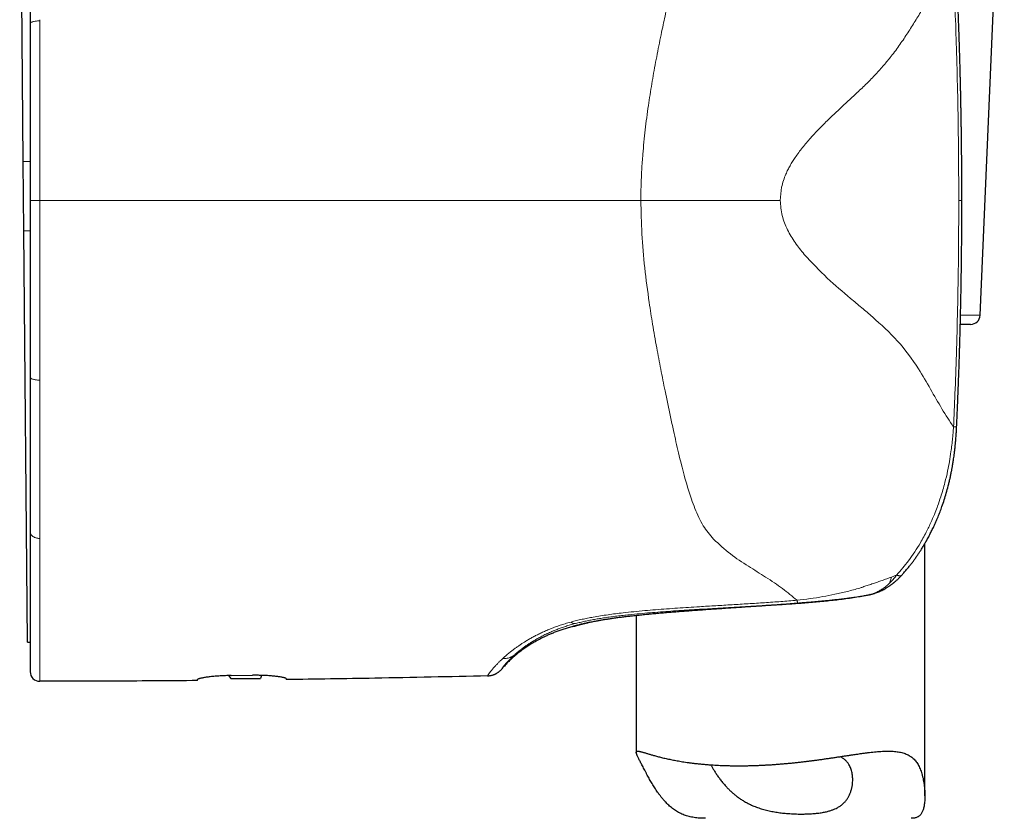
# Model space of a CAD drawing. Header units: millimetres. Extents: x 8 to 913, y 12 to 937.
# Tile 59 of 73: x 630 to 681, y 615 to 656. Entities that reach past the tile are written whole.
import ezdxf

# ---------------------------------------------------------------- set-up
doc = ezdxf.new("R2010")
doc.units = ezdxf.units.MM

msp = doc.modelspace()

# ---------------------------------------------------------------- linework, layer by layer
at = {"color": 7, "linetype": 'Continuous', "lineweight": 30}
for p, q in [((630.103, 648.96), (629.914, 670.559)), ((679.828, 640.975), (681.085, 669.975)), ((630.458, 656.151), (630.458, 656.13)), ((630.134, 645.36), (630.103, 648.96)), ((678.88, 646.938), (678.88, 646.938)), ((630.321, 623.97), (630.134, 645.36)), ((679.329, 640.497), (678.8, 640.497)), ((630.458, 637.746), (630.458, 637.721)), ((630.458, 629.715), (630.458, 629.702)), ((676.958, 615.982), (676.958, 629.105)), ((674.109, 626.448), (674.104, 626.446)), ((661.958, 625.37), (661.958, 618.244)), ((630.321, 623.97), (630.458, 623.971)), ((640.758, 622.236), (640.893, 622.079)), ((640.908, 622.239), (642.008, 622.251)), ((642.485, 622.246), (642.436, 622.092)), ((640.893, 622.079), (642.436, 622.092)), ((654.227, 622.225), (654.225, 622.221))]:
    msp.add_line(p, q, dxfattribs=at)
at = {"color": 252, "linetype": 'Continuous', "lineweight": 0}
for p, q in [((630.958, 656.277), (630.958, 656.339)), ((630.103, 648.96), (630.458, 648.963)), ((630.958, 646.938), (630.458, 646.938)), ((678.717, 646.938), (678.88, 646.938)), ((630.134, 645.36), (630.458, 645.363)), ((678.812, 640.975), (679.828, 640.975)), ((630.958, 637.536), (630.958, 637.599)), ((675.491, 627.466), (675.224, 627.359)), ((673.648, 626.812), (673.572, 626.786)), ((673.681, 626.824), (673.648, 626.812)), ((673.772, 626.385), (673.784, 626.386)), ((674.062, 626.437), (674.082, 626.443)), ((674.082, 626.443), (674.104, 626.446)), ((668.483, 625.871), (668.378, 625.864)), ((668.382, 625.864), (668.378, 625.864)), ((658.568, 625.022), (658.393, 624.974)), ((658.78, 624.939), (658.803, 624.945)), ((659.885, 625.08), (659.87, 625.077)), ((660.044, 625.109), (659.885, 625.08)), ((655.593, 623.277), (655.612, 623.294)), ((655.612, 623.294), (655.64, 623.32)), ((655.02, 623.124), (654.981, 623.088))]:
    msp.add_line(p, q, dxfattribs=at)
at = {"color": 7, "linetype": 'Continuous', "lineweight": 30, "flags": 128}
msp.add_lwpolyline([(658.665, 624.785), (658.732, 624.805), (658.736, 624.807)], dxfattribs=at)
at = {"color": 7, "linetype": 'Continuous', "lineweight": 30}
for centre, radius, start, end in [((679.329, 640.997), 0.5, 270, 357.5187), ((673.869, 627.418), 1, 281.1049, 283.557), ((630.958, 622.438), 0.5, 180, 270.0287)]:
    msp.add_arc(centre, radius, start, end, dxfattribs=at)
for points, knots in [([(630.458, 660.399), (630.458, 660.234), (630.458, 659.904), (630.458, 659.398), (630.458, 658.882), (630.458, 658.356), (630.458, 657.82), (630.458, 657.273), (630.458, 656.717), (630.458, 656.34), (630.458, 656.151)], [0, 0, 0, 0, 0.121941, 0.244572, 0.367987, 0.492279, 0.617539, 0.743856, 0.871315, 1, 1, 1, 1]), ([(678.88, 646.938), (678.88, 647.076), (678.88, 647.347), (678.879, 647.746), (678.877, 648.129), (678.875, 648.496), (678.873, 648.848), (678.87, 649.178), (678.867, 649.487), (678.864, 649.775), (678.861, 650.049), (678.858, 650.31), (678.854, 650.556), (678.851, 650.789), (678.848, 651.007), (678.844, 651.212), (678.841, 651.403), (678.838, 651.568), (678.835, 651.71), (678.833, 651.832), (678.831, 651.951), (678.828, 652.073), (678.825, 652.221), (678.822, 652.396), (678.817, 652.602), (678.812, 652.823), (678.807, 653.06), (678.8, 653.313), (678.794, 653.576), (678.787, 653.849), (678.779, 654.131), (678.77, 654.426), (678.761, 654.736), (678.751, 655.06), (678.74, 655.397), (678.728, 655.749), (678.715, 656.115), (678.701, 656.494), (678.686, 656.886), (678.67, 657.288), (678.653, 657.702), (678.638, 658.057), (678.628, 658.275), (678.625, 658.35)], [0, 0, 0, 0, 0.036299, 0.071221, 0.104768, 0.13694, 0.167736, 0.197157, 0.223638, 0.248896, 0.272932, 0.295746, 0.317337, 0.337707, 0.356855, 0.374781, 0.391485, 0.406968, 0.418275, 0.428829, 0.438884, 0.449566, 0.461005, 0.477647, 0.495669, 0.515071, 0.535854, 0.558016, 0.581558, 0.605019, 0.629708, 0.655623, 0.682765, 0.711135, 0.740732, 0.771557, 0.803609, 0.836889, 0.871397, 0.906484, 0.942756, 0.980214, 1, 1, 1, 1]), ([(630.458, 656.13), (630.458, 655.95), (630.458, 655.589), (630.458, 655.04), (630.458, 654.483), (630.458, 653.917), (630.458, 653.409), (630.458, 652.962), (630.458, 652.578), (630.458, 652.19), (630.458, 651.804), (630.458, 651.426), (630.458, 650.959), (630.458, 650.395), (630.458, 649.726), (630.458, 649.045), (630.458, 648.353), (630.458, 647.649), (630.458, 647.176), (630.458, 646.938)], [0, 0, 0, 0, 0.060504, 0.121566, 0.183218, 0.245489, 0.308409, 0.349972, 0.391833, 0.434, 0.476479, 0.517526, 0.556851, 0.627902, 0.700041, 0.773294, 0.847688, 0.923249, 1, 1, 1, 1]), ([(630.458, 646.938), (630.458, 646.734), (630.458, 646.328), (630.458, 645.724), (630.458, 645.128), (630.458, 644.541), (630.458, 644.028), (630.458, 643.587), (630.458, 643.216), (630.458, 642.849), (630.458, 642.48), (630.458, 642.103), (630.458, 641.65), (630.458, 641.126), (630.458, 640.542), (630.458, 639.966), (630.458, 639.399), (630.458, 638.84), (630.458, 638.289), (630.458, 637.927), (630.458, 637.746)], [0, 0, 0, 0, 0.065789, 0.130679, 0.194686, 0.257825, 0.320112, 0.360442, 0.400418, 0.440046, 0.479331, 0.520055, 0.562539, 0.626971, 0.69071, 0.753783, 0.816219, 0.878047, 0.939297, 1, 1, 1, 1]), ([(678.608, 635.167), (678.614, 635.283), (678.625, 635.534), (678.642, 635.914), (678.659, 636.304), (678.674, 636.678), (678.688, 637.036), (678.701, 637.372), (678.712, 637.686), (678.723, 637.98), (678.733, 638.259), (678.741, 638.524), (678.75, 638.775), (678.757, 639.012), (678.764, 639.235), (678.77, 639.443), (678.776, 639.637), (678.78, 639.806), (678.784, 639.951), (678.788, 640.074), (678.791, 640.196), (678.794, 640.32), (678.798, 640.471), (678.803, 640.649), (678.808, 640.859), (678.813, 641.084), (678.818, 641.326), (678.824, 641.584), (678.829, 641.852), (678.835, 642.13), (678.84, 642.417), (678.845, 642.718), (678.85, 643.034), (678.855, 643.364), (678.859, 643.708), (678.864, 644.067), (678.868, 644.439), (678.871, 644.826), (678.874, 645.225), (678.877, 645.636), (678.878, 646.058), (678.88, 646.493), (678.88, 646.788), (678.88, 646.938)], [0, 0, 0, 0, 0.029501, 0.063997, 0.097134, 0.128912, 0.159331, 0.188392, 0.214548, 0.239497, 0.263239, 0.285773, 0.307101, 0.327221, 0.346135, 0.363841, 0.380341, 0.395634, 0.406803, 0.417228, 0.42716, 0.43771, 0.449008, 0.465446, 0.483246, 0.50241, 0.522936, 0.544826, 0.568079, 0.591252, 0.615637, 0.641234, 0.668043, 0.696063, 0.725297, 0.755742, 0.7874, 0.820271, 0.854354, 0.88901, 0.924836, 0.961833, 1, 1, 1, 1]), ([(630.458, 637.721), (630.458, 637.534), (630.458, 637.16), (630.458, 636.607), (630.458, 636.061), (630.458, 635.523), (630.458, 634.993), (630.458, 634.471), (630.458, 633.957), (630.458, 633.49), (630.458, 633.069), (630.458, 632.692), (630.458, 632.323), (630.458, 631.961), (630.458, 631.606), (630.458, 631.238), (630.458, 630.857), (630.458, 630.466), (630.458, 630.084), (630.458, 629.838), (630.458, 629.715)], [0, 0, 0, 0, 0.063406, 0.126485, 0.189281, 0.25184, 0.314206, 0.376427, 0.438547, 0.500614, 0.548278, 0.595658, 0.642778, 0.68966, 0.736326, 0.782799, 0.837355, 0.891715, 0.945917, 1, 1, 1, 1]), ([(675.757, 627.458), (675.795, 627.501), (675.881, 627.595), (676.006, 627.743), (676.133, 627.898), (676.25, 628.047), (676.357, 628.19), (676.46, 628.332), (676.559, 628.474), (676.653, 628.613), (676.736, 628.741), (676.805, 628.85), (676.861, 628.942), (676.905, 629.015), (676.942, 629.078), (676.972, 629.129), (676.993, 629.166), (677.007, 629.19), (677.017, 629.208), (677.03, 629.231), (677.048, 629.263), (677.071, 629.304), (677.127, 629.405), (677.21, 629.561), (677.319, 629.775), (677.425, 629.997), (677.534, 630.236), (677.642, 630.489), (677.747, 630.754), (677.855, 631.048), (677.965, 631.373), (678.073, 631.731), (678.148, 632.008), (678.196, 632.198), (678.22, 632.298), (678.243, 632.395), (678.263, 632.482), (678.278, 632.55), (678.288, 632.599), (678.295, 632.632), (678.301, 632.658), (678.305, 632.679), (678.309, 632.7), (678.316, 632.732), (678.326, 632.78), (678.338, 632.841), (678.351, 632.908), (678.364, 632.979), (678.378, 633.054), (678.392, 633.137), (678.408, 633.231), (678.425, 633.335), (678.443, 633.448), (678.462, 633.578), (678.482, 633.727), (678.504, 633.896), (678.525, 634.081), (678.545, 634.28), (678.564, 634.494), (678.582, 634.722), (678.597, 634.948), (678.605, 635.098), (678.608, 635.167)], [0, 0, 0, 0, 0.02096, 0.046694, 0.071061, 0.094063, 0.115704, 0.135983, 0.158137, 0.178403, 0.196783, 0.21328, 0.225121, 0.235525, 0.244274, 0.251371, 0.256816, 0.259487, 0.261521, 0.264433, 0.268841, 0.274743, 0.281513, 0.310294, 0.338411, 0.367786, 0.398693, 0.432418, 0.466414, 0.50055, 0.544181, 0.588467, 0.633763, 0.645893, 0.658094, 0.670296, 0.681117, 0.690031, 0.694835, 0.698824, 0.701997, 0.704355, 0.706483, 0.709599, 0.715919, 0.723551, 0.731634, 0.740168, 0.749152, 0.758587, 0.770285, 0.782611, 0.796, 0.810739, 0.829122, 0.849242, 0.871093, 0.894672, 0.919964, 0.946942, 0.975576, 1, 1, 1, 1]), ([(678.608, 635.167), (678.608, 635.167), (678.609, 635.167), (678.608, 635.167), (678.608, 635.167)], [0, 0, 0, 0, 0.219801, 1, 1, 1, 1]), ([(630.458, 629.702), (630.458, 629.564), (630.458, 629.288), (630.458, 628.886), (630.458, 628.494), (630.458, 628.112), (630.458, 627.739), (630.458, 627.376), (630.458, 627.022), (630.458, 626.711), (630.458, 626.438), (630.458, 626.202), (630.458, 625.973), (630.458, 625.75), (630.458, 625.533), (630.458, 625.309), (630.458, 625.081), (630.458, 624.849), (630.458, 624.626), (630.458, 624.402), (630.458, 624.18), (630.458, 623.961), (630.458, 623.757), (630.458, 623.567), (630.458, 623.392), (630.458, 623.231), (630.458, 623.085), (630.458, 622.968), (630.458, 622.875), (630.458, 622.803), (630.458, 622.736), (630.458, 622.677), (630.458, 622.624), (630.458, 622.578), (630.458, 622.533), (630.458, 622.493), (630.458, 622.462), (630.458, 622.442), (630.458, 622.44), (630.458, 622.438)], [0, 0, 0, 0, 0.030726, 0.061548, 0.092487, 0.123565, 0.154805, 0.186228, 0.217855, 0.249707, 0.27285, 0.296012, 0.319202, 0.342427, 0.365695, 0.389012, 0.416566, 0.444212, 0.471961, 0.499825, 0.531689, 0.563336, 0.594782, 0.626047, 0.65715, 0.688108, 0.718942, 0.74967, 0.770034, 0.790317, 0.810527, 0.830669, 0.850749, 0.870774, 0.890749, 0.918144, 0.945473, 0.972753, 1, 1, 1, 1]), ([(674.109, 626.448), (674.133, 626.454), (674.178, 626.465), (674.24, 626.482), (674.29, 626.498), (674.33, 626.51), (674.364, 626.522), (674.426, 626.543), (674.51, 626.575), (674.616, 626.619), (674.716, 626.665), (674.819, 626.718), (674.907, 626.767), (674.979, 626.809), (675.036, 626.845), (675.096, 626.884), (675.158, 626.926), (675.217, 626.968), (675.27, 627.008), (675.309, 627.038), (675.337, 627.061), (675.358, 627.078), (675.378, 627.094), (675.399, 627.111), (675.422, 627.131), (675.452, 627.157), (675.493, 627.194), (675.547, 627.243), (675.611, 627.304), (675.683, 627.377), (675.732, 627.43), (675.757, 627.458)], [0, 0, 0, 0, 0.039824, 0.07343, 0.100937, 0.122437, 0.138615, 0.154823, 0.222405, 0.276452, 0.330743, 0.390673, 0.452763, 0.484928, 0.519034, 0.555222, 0.593585, 0.632524, 0.666134, 0.693882, 0.707632, 0.721113, 0.734546, 0.747932, 0.761697, 0.779923, 0.809011, 0.845953, 0.890722, 0.943283, 1, 1, 1, 1]), ([(668.382, 625.863), (668.511, 625.872), (668.768, 625.889), (669.157, 625.914), (669.546, 625.939), (669.937, 625.965), (670.329, 625.993), (670.721, 626.022), (671.112, 626.054), (671.503, 626.089), (671.893, 626.128), (672.28, 626.17), (672.666, 626.217), (673.049, 626.268), (673.418, 626.323), (673.657, 626.364), (673.772, 626.384)], [0, 0, 0, 0, 0.0704071, 0.1410038, 0.2118021, 0.2828117, 0.354041, 0.4254968, 0.4971858, 0.5691142, 0.6412884, 0.7137149, 0.7864019, 0.8593603, 0.9326054, 1, 1, 1, 1]), ([(673.77, 626.383), (673.803, 626.389), (673.869, 626.401), (673.968, 626.419), (674.03, 626.431), (674.062, 626.437)], [0, 0, 0, 0, 0.336287, 0.67014, 1, 1, 1, 1]), ([(659.894, 625.081), (659.951, 625.092), (660.067, 625.113), (660.255, 625.146), (660.455, 625.178), (660.667, 625.21), (660.89, 625.242), (661.125, 625.273), (661.37, 625.304), (661.627, 625.334), (661.893, 625.364), (662.169, 625.393), (662.455, 625.422), (662.75, 625.45), (663.054, 625.478), (663.367, 625.505), (663.688, 625.532), (664.017, 625.559), (664.353, 625.585), (664.696, 625.611), (665.046, 625.637), (665.401, 625.662), (665.761, 625.688), (666.126, 625.713), (666.495, 625.738), (666.868, 625.763), (667.244, 625.788), (667.623, 625.814), (668.004, 625.839), (668.259, 625.855), (668.386, 625.864)], [0, 0, 0, 0, 0.035441, 0.070915, 0.106416, 0.141935, 0.177466, 0.213001, 0.248533, 0.284057, 0.31958, 0.355113, 0.390665, 0.426247, 0.461867, 0.497538, 0.533267, 0.569051, 0.604884, 0.640757, 0.676663, 0.712594, 0.748541, 0.784495, 0.82045, 0.856398, 0.892331, 0.928246, 0.964136, 1, 1, 1, 1]), ([(659.522, 625.005), (659.485, 624.997), (659.403, 624.979), (659.295, 624.954), (659.193, 624.929), (659.127, 624.913), (659.087, 624.903), (659.069, 624.898), (659.052, 624.894), (659.035, 624.889), (659.018, 624.885), (659.002, 624.881), (658.959, 624.869), (658.897, 624.852), (658.824, 624.832), (658.765, 624.815), (658.72, 624.802), (658.688, 624.792), (658.669, 624.786), (658.666, 624.786), (658.665, 624.785)], [0, 0, 0, 0, 0.064229, 0.144134, 0.213229, 0.281272, 0.296411, 0.311502, 0.326546, 0.341544, 0.356495, 0.371402, 0.386265, 0.476497, 0.56566, 0.653898, 0.741337, 0.828095, 0.914281, 1, 1, 1, 1]), ([(658.737, 624.807), (658.736, 624.807), (658.735, 624.806), (658.745, 624.809), (658.756, 624.813), (658.769, 624.817), (658.782, 624.821), (658.797, 624.825), (658.812, 624.829), (658.828, 624.834), (658.846, 624.839), (658.865, 624.845), (658.884, 624.85), (658.902, 624.855), (658.92, 624.86), (658.941, 624.865), (658.964, 624.872), (658.992, 624.879), (659.023, 624.887), (659.059, 624.897), (659.099, 624.907), (659.145, 624.918), (659.198, 624.931), (659.257, 624.945), (659.323, 624.961), (659.397, 624.978), (659.479, 624.996), (659.569, 625.016), (659.669, 625.036), (659.777, 625.058), (659.856, 625.074), (659.895, 625.081)], [0, 0, 0, 0, 0.015735, 0.054342, 0.08997, 0.122474, 0.151851, 0.178393, 0.204405, 0.230372, 0.256295, 0.282172, 0.308002, 0.32822, 0.348594, 0.371022, 0.395997, 0.423516, 0.453019, 0.484969, 0.519364, 0.556196, 0.596197, 0.638711, 0.68373, 0.731243, 0.781238, 0.832745, 0.88662, 0.942851, 1, 1, 1, 1]), ([(658.665, 624.785), (658.585, 624.764), (658.429, 624.722), (658.201, 624.653), (657.986, 624.582), (657.781, 624.508), (657.585, 624.431), (657.399, 624.351), (657.198, 624.259), (656.984, 624.153), (656.758, 624.03), (656.538, 623.902), (656.323, 623.769), (656.113, 623.627), (655.907, 623.477), (655.707, 623.319), (655.513, 623.151), (655.325, 622.973), (655.143, 622.783), (655.028, 622.649), (654.97, 622.581)], [0, 0, 0, 0, 0.056865, 0.111098, 0.162962, 0.212721, 0.260639, 0.306972, 0.351977, 0.412146, 0.470905, 0.528843, 0.586289, 0.644583, 0.702747, 0.761003, 0.81959, 0.878766, 0.938806, 1, 1, 1, 1]), ([(640.908, 622.239), (640.859, 622.238), (640.761, 622.237), (640.615, 622.232), (640.472, 622.226), (640.331, 622.219), (640.195, 622.209), (640.064, 622.199), (639.939, 622.187), (639.82, 622.174), (639.709, 622.16), (639.606, 622.146), (639.512, 622.131), (639.428, 622.116), (639.354, 622.101), (639.291, 622.086), (639.24, 622.072), (639.202, 622.059), (639.176, 622.047), (639.16, 622.037), (639.158, 622.03), (639.158, 622.027)], [0, 0, 0, 0, 0.053103, 0.106397, 0.159692, 0.212796, 0.265882, 0.319155, 0.37243, 0.425519, 0.478974, 0.532618, 0.586262, 0.639719, 0.693621, 0.747715, 0.801809, 0.855709, 0.903783, 0.951926, 1, 1, 1, 1]), ([(643.758, 622.078), (643.756, 622.081), (643.754, 622.089), (643.734, 622.1), (643.703, 622.112), (643.66, 622.125), (643.605, 622.138), (643.539, 622.152), (643.461, 622.165), (643.374, 622.178), (643.276, 622.191), (643.169, 622.203), (643.054, 622.214), (642.932, 622.224), (642.802, 622.233), (642.668, 622.24), (642.528, 622.246), (642.392, 622.249), (642.26, 622.251), (642.134, 622.252), (642.05, 622.251), (642.008, 622.251)], [0, 0, 0, 0, 0.053791, 0.107775, 0.16176, 0.215553, 0.269338, 0.323315, 0.377292, 0.431077, 0.48497, 0.539057, 0.593143, 0.647034, 0.700702, 0.754565, 0.808427, 0.862093, 0.908042, 0.954052, 1, 1, 1, 1]), ([(654.226, 622.225), (654.255, 622.226), (654.309, 622.228), (654.386, 622.24), (654.454, 622.255), (654.512, 622.273), (654.561, 622.29), (654.602, 622.307), (654.637, 622.323), (654.675, 622.342), (654.715, 622.365), (654.758, 622.392), (654.796, 622.418), (654.834, 622.447), (654.874, 622.482), (654.923, 622.528), (654.955, 622.564), (654.972, 622.585)], [0, 0, 0, 0, 0.100728, 0.192143, 0.273594, 0.344623, 0.404932, 0.454595, 0.499655, 0.542696, 0.603152, 0.661235, 0.719846, 0.766002, 0.828411, 0.906642, 1, 1, 1, 1]), ([(654.97, 622.581), (654.97, 622.581), (654.97, 622.582), (654.971, 622.583), (654.972, 622.584), (654.972, 622.584)], [0, 0, 0, 0, 0.4328732, 0.9734944, 1, 1, 1, 1]), ([(639.158, 621.976), (638.392, 621.97), (636.862, 621.958), (634.128, 621.943), (632.16, 621.94), (630.958, 621.938)], [0, 0, 0, 0, 0.280009, 0.560011, 1, 1, 1, 1]), ([(639.158, 621.976), (639.158, 621.977), (639.158, 621.978), (639.158, 621.988), (639.158, 622.004), (639.158, 622.019), (639.158, 622.027)], [0, 0, 0, 0, 0.249807, 0.499692, 0.749808, 1, 1, 1, 1]), ([(654.225, 622.221), (653.248, 622.198), (651.294, 622.153), (648.573, 622.101), (646.061, 622.059), (644.525, 622.037), (643.758, 622.027)], [0, 0, 0, 0, 0.280003, 0.560005, 0.780004, 1, 1, 1, 1]), ([(643.758, 622.078), (643.758, 622.068), (643.758, 622.047), (643.758, 622.03), (643.758, 622.028), (643.758, 622.027)], [0, 0, 0, 0, 0.334994, 0.668266, 1, 1, 1, 1]), ([(665.556, 614.815), (665.536, 614.815), (665.452, 614.814), (665.323, 614.819), (665.168, 614.83), (665.031, 614.845), (664.897, 614.866), (664.765, 614.892), (664.635, 614.924), (664.509, 614.964), (664.386, 615.01), (664.267, 615.062), (664.153, 615.121), (664.044, 615.185), (663.939, 615.255), (663.838, 615.331), (663.739, 615.411), (663.645, 615.496), (663.553, 615.584), (663.458, 615.684), (663.359, 615.796), (663.258, 615.919), (663.161, 616.045), (663.047, 616.204), (662.919, 616.395), (662.781, 616.619), (662.652, 616.842), (662.547, 617.032), (662.464, 617.188), (662.399, 617.311), (662.338, 617.429), (662.28, 617.54), (662.227, 617.642), (662.178, 617.736), (662.132, 617.823), (662.092, 617.903), (662.055, 617.975), (662.024, 618.041), (661.999, 618.098), (661.979, 618.147), (661.966, 618.189), (661.958, 618.224), (661.957, 618.252), (661.961, 618.274), (661.972, 618.291), (661.99, 618.302), (662.013, 618.307), (662.042, 618.308), (662.073, 618.305), (662.108, 618.3), (662.148, 618.292), (662.195, 618.28), (662.247, 618.267), (662.304, 618.25), (662.366, 618.232), (662.433, 618.212), (662.506, 618.19), (662.604, 618.16), (662.734, 618.122), (662.877, 618.081), (663.003, 618.047), (663.107, 618.019), (663.215, 617.992), (663.328, 617.964), (663.445, 617.936), (663.568, 617.909), (663.695, 617.882), (663.862, 617.848), (664.035, 617.815), (664.215, 617.783), (664.362, 617.759), (664.519, 617.735), (664.685, 617.712), (664.856, 617.689), (665.031, 617.668), (665.211, 617.649), (665.396, 617.631), (665.585, 617.614), (665.772, 617.6), (665.957, 617.587), (666.134, 617.577), (666.311, 617.568), (666.492, 617.561), (666.682, 617.555), (666.88, 617.551), (667.081, 617.548), (667.285, 617.547), (667.491, 617.548), (667.7, 617.551), (667.91, 617.555), (668.116, 617.561), (668.317, 617.569), (668.509, 617.577), (668.698, 617.587), (668.891, 617.598), (669.091, 617.611), (669.298, 617.627), (669.505, 617.643), (669.713, 617.661), (669.921, 617.68), (670.13, 617.701), (670.338, 617.723), (670.539, 617.746), (670.734, 617.769), (670.922, 617.792), (671.108, 617.815), (671.299, 617.84), (671.496, 617.867), (671.697, 617.895), (671.897, 617.924), (672.095, 617.953), (672.292, 617.982), (672.488, 618.012), (672.681, 618.041), (672.867, 618.069), (673.044, 618.096), (673.215, 618.122), (673.383, 618.146), (673.555, 618.171), (673.73, 618.196), (673.908, 618.219), (674.082, 618.24), (674.253, 618.26), (674.421, 618.276), (674.586, 618.29), (674.747, 618.3), (674.898, 618.306), (675.042, 618.308), (675.179, 618.306), (675.314, 618.3), (675.447, 618.288), (675.575, 618.271), (675.698, 618.247), (675.816, 618.217), (675.929, 618.18), (676.036, 618.135), (676.136, 618.084), (676.229, 618.025), (676.316, 617.958), (676.396, 617.884), (676.471, 617.801), (676.54, 617.711), (676.603, 617.611), (676.66, 617.504), (676.712, 617.387), (676.759, 617.261), (676.803, 617.122), (676.843, 616.973), (676.877, 616.816), (676.905, 616.657), (676.927, 616.496), (676.944, 616.334), (676.954, 616.173), (676.958, 616.014), (676.957, 615.864), (676.949, 615.722), (676.937, 615.599), (676.921, 615.491), (676.903, 615.396), (676.881, 615.306), (676.854, 615.222), (676.822, 615.145), (676.785, 615.075), (676.743, 615.013), (676.696, 614.961), (676.644, 614.917), (676.588, 614.883), (676.526, 614.855), (676.459, 614.835), (676.386, 614.822), (676.317, 614.815), (676.271, 614.815), (676.251, 614.815)], [0, 0, 0, 0, 0.00186, 0.008094, 0.012714, 0.017333, 0.02198, 0.026627, 0.031323, 0.036019, 0.040753, 0.045488, 0.050104, 0.05472, 0.059368, 0.064016, 0.068701, 0.073386, 0.078089, 0.082792, 0.08871, 0.094627, 0.100561, 0.106495, 0.116563, 0.126642, 0.136823, 0.147017, 0.153117, 0.159217, 0.165344, 0.17147, 0.177371, 0.183271, 0.189218, 0.195166, 0.201187, 0.207209, 0.213281, 0.219353, 0.225246, 0.231138, 0.237072, 0.243005, 0.248996, 0.254987, 0.261012, 0.267037, 0.271931, 0.276828, 0.282251, 0.287673, 0.293114, 0.298555, 0.304049, 0.309542, 0.315053, 0.320564, 0.330644, 0.340609, 0.34612, 0.351632, 0.357158, 0.362685, 0.368257, 0.373829, 0.379417, 0.385004, 0.395221, 0.400657, 0.406097, 0.412121, 0.418145, 0.42419, 0.430234, 0.436343, 0.442451, 0.448583, 0.454714, 0.460326, 0.465943, 0.471206, 0.476472, 0.482303, 0.488134, 0.493985, 0.499837, 0.505749, 0.511661, 0.517595, 0.523528, 0.528958, 0.534393, 0.539536, 0.544683, 0.550379, 0.556075, 0.561789, 0.567504, 0.573272, 0.579041, 0.584829, 0.590616, 0.595909, 0.601206, 0.606459, 0.611715, 0.617531, 0.623347, 0.62918, 0.635014, 0.640902, 0.646789, 0.652695, 0.658602, 0.664003, 0.669407, 0.674843, 0.680282, 0.686307, 0.692332, 0.69838, 0.704427, 0.710545, 0.716662, 0.722807, 0.728952, 0.734584, 0.740223, 0.746172, 0.752121, 0.758106, 0.76409, 0.770135, 0.776179, 0.782269, 0.78836, 0.79432, 0.80028, 0.806289, 0.812299, 0.818385, 0.824471, 0.830606, 0.836741, 0.843288, 0.849843, 0.857096, 0.864349, 0.871622, 0.878895, 0.886214, 0.893532, 0.900869, 0.908205, 0.91491, 0.921622, 0.926892, 0.932161, 0.937459, 0.942757, 0.948115, 0.953472, 0.958886, 0.964299, 0.969578, 0.974856, 0.980184, 0.985512, 0.990905, 0.996297, 1, 1, 1, 1]), ([(670.541, 615.038), (670.586, 615.038), (670.677, 615.038), (670.811, 615.041), (670.943, 615.046), (671.074, 615.054), (671.202, 615.063), (671.329, 615.076), (671.453, 615.09), (671.571, 615.107), (671.682, 615.126), (671.787, 615.147), (671.889, 615.171), (672.008, 615.203), (672.141, 615.247), (672.276, 615.301), (672.386, 615.355), (672.474, 615.405), (672.549, 615.453), (672.62, 615.505), (672.687, 615.56), (672.75, 615.618), (672.808, 615.68), (672.862, 615.745), (672.925, 615.829), (672.994, 615.939), (673.063, 616.08), (673.12, 616.231), (673.162, 616.389), (673.191, 616.545), (673.205, 616.689), (673.209, 616.82), (673.205, 616.94), (673.194, 617.06), (673.174, 617.178), (673.147, 617.294), (673.111, 617.406), (673.065, 617.514), (673.016, 617.605), (672.966, 617.679), (672.918, 617.74), (672.866, 617.798), (672.809, 617.852), (672.747, 617.903), (672.679, 617.951), (672.615, 617.991), (672.572, 618.013), (672.555, 618.022)], [0, 0, 0, 0, 0.018261, 0.036522, 0.054905, 0.073288, 0.091862, 0.110435, 0.129142, 0.147849, 0.164975, 0.182102, 0.199339, 0.216576, 0.244455, 0.272457, 0.295975, 0.31368, 0.331385, 0.349208, 0.367032, 0.385024, 0.403016, 0.421111, 0.439206, 0.470867, 0.505942, 0.541141, 0.576669, 0.612293, 0.644862, 0.67122, 0.697687, 0.724191, 0.750946, 0.777748, 0.804831, 0.831979, 0.859297, 0.877473, 0.895649, 0.913944, 0.932239, 0.950728, 0.969216, 0.987844, 1, 1, 1, 1]), ([(665.842, 617.595), (665.851, 617.578), (665.871, 617.538), (665.916, 617.453), (665.984, 617.334), (666.077, 617.183), (666.186, 617.02), (666.307, 616.853), (666.435, 616.688), (666.563, 616.538), (666.687, 616.404), (666.809, 616.281), (666.938, 616.16), (667.077, 616.041), (667.224, 615.926), (667.38, 615.815), (667.546, 615.71), (667.7, 615.623), (667.836, 615.553), (667.954, 615.498), (668.074, 615.446), (668.199, 615.397), (668.326, 615.351), (668.457, 615.309), (668.59, 615.27), (668.725, 615.234), (668.861, 615.203), (668.997, 615.174), (669.135, 615.149), (669.275, 615.126), (669.415, 615.107), (669.558, 615.09), (669.7, 615.075), (669.854, 615.062), (670.019, 615.052), (670.194, 615.044), (670.369, 615.038), (670.484, 615.038), (670.541, 615.038)], [0, 0, 0, 0, 0.016726, 0.038161, 0.076703, 0.119402, 0.162248, 0.205481, 0.248829, 0.288458, 0.320651, 0.353007, 0.385419, 0.418222, 0.451097, 0.484407, 0.517815, 0.551473, 0.572531, 0.59359, 0.614787, 0.635983, 0.657405, 0.678828, 0.700413, 0.721997, 0.743064, 0.764131, 0.78535, 0.80657, 0.828021, 0.849472, 0.871075, 0.892679, 0.919386, 0.946164, 0.973047, 1, 1, 1, 1])]:
    msp.add_open_spline(points, degree=3, knots=knots, dxfattribs=at)
at = {"color": 252, "linetype": 'Continuous', "lineweight": 0}
for points, knots in [([(662.59, 651.885), (662.618, 652.07), (662.673, 652.442), (662.764, 653), (662.861, 653.562), (662.964, 654.128), (663.073, 654.697), (663.187, 655.27), (663.298, 655.803), (663.403, 656.297), (663.502, 656.752), (663.604, 657.208), (663.708, 657.665), (663.814, 658.117), (663.921, 658.563), (664.029, 659), (664.139, 659.429), (664.215, 659.708), (664.253, 659.847)], [0, 0, 0, 0, 0.066216, 0.133232, 0.201065, 0.269739, 0.339281, 0.409722, 0.481102, 0.537749, 0.595022, 0.652949, 0.711498, 0.770425, 0.828384, 0.886148, 0.943443, 1, 1, 1, 1]), ([(678.31, 659.023), (678.253, 658.956), (678.141, 658.821), (677.974, 658.608), (677.811, 658.389), (677.652, 658.165), (677.496, 657.936), (677.334, 657.69), (677.165, 657.425), (676.989, 657.141), (676.813, 656.854), (676.635, 656.562), (676.453, 656.265), (676.266, 655.963), (676.073, 655.66), (675.872, 655.355), (675.661, 655.048), (675.439, 654.741), (675.224, 654.459), (675.018, 654.203), (674.824, 653.971), (674.618, 653.737), (674.401, 653.5), (674.172, 653.261), (673.935, 653.022), (673.691, 652.783), (673.44, 652.544), (673.178, 652.3), (672.908, 652.05), (672.635, 651.797), (672.361, 651.542), (672.089, 651.286), (671.817, 651.022), (671.546, 650.751), (671.278, 650.473), (671.031, 650.203), (670.803, 649.941), (670.597, 649.69), (670.4, 649.434), (670.226, 649.191), (670.076, 648.962), (669.949, 648.749), (669.833, 648.533), (669.765, 648.384), (669.732, 648.31)], [0, 0, 0, 0, 0.023808, 0.047181, 0.070146, 0.092722, 0.114954, 0.136913, 0.162536, 0.187977, 0.213328, 0.238677, 0.264627, 0.290749, 0.31713, 0.34386, 0.371032, 0.39876, 0.427181, 0.448814, 0.470979, 0.493749, 0.517199, 0.541389, 0.566354, 0.590631, 0.615645, 0.641349, 0.66765, 0.694456, 0.72022, 0.746251, 0.77244, 0.798684, 0.824884, 0.850951, 0.872683, 0.894222, 0.91553, 0.936544, 0.9528, 0.968801, 0.984535, 1, 1, 1, 1]), ([(678.473, 658.213), (678.496, 657.663), (678.546, 656.461), (678.61, 654.508), (678.667, 652.253), (678.709, 649.697), (678.714, 647.891), (678.717, 646.938)], [0, 0, 0, 0, 0.146566, 0.31984, 0.519824, 0.746533, 1, 1, 1, 1]), ([(630.958, 656.277), (630.931, 656.277), (630.875, 656.276), (630.791, 656.27), (630.709, 656.259), (630.634, 656.244), (630.569, 656.224), (630.518, 656.202), (630.483, 656.178), (630.461, 656.154), (630.459, 656.138), (630.458, 656.13)], [0, 0, 0, 0, 0.1040317, 0.2138031, 0.3280577, 0.4451545, 0.5631844, 0.6780839, 0.790154, 0.897853, 1, 1, 1, 1]), ([(630.958, 656.278), (630.958, 656.038), (630.958, 655.557), (630.958, 654.828), (630.958, 654.094), (630.958, 653.354), (630.958, 652.61), (630.958, 651.862), (630.958, 651.085), (630.958, 650.279), (630.958, 649.446), (630.958, 648.611), (630.958, 647.775), (630.958, 647.217), (630.958, 646.938)], [0, 0, 0, 0, 0.079455, 0.158984, 0.238608, 0.318341, 0.398193, 0.478163, 0.558248, 0.646458, 0.734772, 0.823159, 0.911582, 1, 1, 1, 1]), ([(662.299, 649.353), (662.316, 649.562), (662.353, 649.981), (662.421, 650.611), (662.5, 651.247), (662.56, 651.672), (662.59, 651.885)], [0, 0, 0, 0, 0.245505, 0.49384, 0.745256, 1, 1, 1, 1]), ([(662.198, 646.938), (662.198, 647.068), (662.199, 647.329), (662.208, 647.724), (662.222, 648.125), (662.242, 648.531), (662.267, 648.941), (662.288, 649.216), (662.299, 649.353)], [0, 0, 0, 0, 0.1605239, 0.3239633, 0.4899734, 0.6582105, 0.8283325, 1, 1, 1, 1]), ([(669.732, 648.31), (669.647, 648.087), (669.48, 647.648), (669.452, 647.172), (669.439, 646.938)], [0, 0, 0, 0, 0.507874, 1, 1, 1, 1]), ([(630.958, 646.938), (632.124, 646.938), (634.457, 646.938), (637.956, 646.938), (641.455, 646.938), (644.955, 646.938), (648.433, 646.938), (651.89, 646.938), (655.326, 646.938), (658.762, 646.938), (661.052, 646.938), (662.198, 646.938)], [0, 0, 0, 0, 0.1119894, 0.223983, 0.3359802, 0.4479803, 0.5599826, 0.6699864, 0.779991, 0.8899957, 1, 1, 1, 1]), ([(630.958, 637.599), (630.958, 637.843), (630.958, 638.331), (630.958, 639.07), (630.958, 639.81), (630.958, 640.552), (630.958, 641.297), (630.958, 642.043), (630.958, 642.817), (630.958, 643.617), (630.958, 644.445), (630.958, 645.274), (630.958, 646.106), (630.958, 646.661), (630.958, 646.938)], [0, 0, 0, 0, 0.080949, 0.161507, 0.241757, 0.321771, 0.401616, 0.481352, 0.56103, 0.648666, 0.736342, 0.8241, 0.911977, 1, 1, 1, 1]), ([(662.198, 646.938), (662.209, 646.36), (662.231, 645.192), (662.387, 643.416), (662.548, 642.232), (662.631, 641.628)], [0, 0, 0, 0, 0.324014, 0.655125, 1, 1, 1, 1]), ([(662.198, 646.938), (662.821, 646.938), (664.071, 646.938), (665.918, 646.938), (667.724, 646.938), (668.868, 646.938), (669.439, 646.938)], [0, 0, 0, 0, 0.249319, 0.5, 0.750681, 1, 1, 1, 1]), ([(669.439, 646.938), (669.46, 646.673), (669.503, 646.141), (669.806, 645.403), (670.205, 644.731), (670.526, 644.335), (670.688, 644.136)], [0, 0, 0, 0, 0.24669, 0.495352, 0.746903, 1, 1, 1, 1]), ([(678.447, 635.161), (678.473, 635.737), (678.528, 636.994), (678.599, 639.036), (678.662, 641.391), (678.708, 644.06), (678.714, 645.944), (678.717, 646.938)], [0, 0, 0, 0, 0.146911, 0.3203551, 0.5203364, 0.7468724, 1, 1, 1, 1]), ([(670.688, 644.136), (671.083, 643.713), (671.864, 642.879), (672.689, 642.189), (673.096, 641.848)], [0, 0, 0, 0, 0.5062834, 1, 1, 1, 1]), ([(673.096, 641.848), (673.29, 641.686), (673.674, 641.364), (674.044, 641.045), (674.228, 640.887)], [0, 0, 0, 0, 0.503048, 1, 1, 1, 1]), ([(662.631, 641.628), (662.688, 641.255), (662.809, 640.467), (663.012, 639.312), (663.23, 638.157), (663.47, 636.955), (663.641, 636.144), (663.735, 635.697)], [0, 0, 0, 0, 0.1832701, 0.3861171, 0.5740144, 0.765104, 1, 1, 1, 1]), ([(674.228, 640.887), (674.678, 640.483), (675.578, 639.675), (676.536, 638.367), (677.25, 637.133), (677.842, 636.083), (678.244, 635.471), (678.448, 635.161)], [0, 0, 0, 0, 0.249273, 0.498161, 0.664895, 0.830446, 1, 1, 1, 1]), ([(630.458, 637.746), (630.459, 637.738), (630.462, 637.722), (630.484, 637.697), (630.521, 637.673), (630.573, 637.651), (630.639, 637.632), (630.714, 637.617), (630.794, 637.606), (630.876, 637.6), (630.931, 637.599), (630.958, 637.599)], [0, 0, 0, 0, 0.104054, 0.213844, 0.328111, 0.445214, 0.563244, 0.678137, 0.790194, 0.897875, 1, 1, 1, 1]), ([(630.958, 629.368), (630.958, 629.498), (630.958, 629.758), (630.958, 630.162), (630.958, 630.574), (630.958, 630.996), (630.958, 631.424), (630.958, 631.858), (630.958, 632.296), (630.958, 632.741), (630.958, 633.194), (630.958, 633.657), (630.958, 634.127), (630.958, 634.603), (630.958, 635.085), (630.958, 635.569), (630.958, 636.056), (630.958, 636.544), (630.958, 637.037), (630.958, 637.37), (630.958, 637.536)], [0, 0, 0, 0, 0.055982, 0.112088, 0.168285, 0.22454, 0.28082, 0.336085, 0.391306, 0.446449, 0.50148, 0.557371, 0.613152, 0.668867, 0.724559, 0.780269, 0.835039, 0.889896, 0.944874, 1, 1, 1, 1]), ([(663.735, 635.697), (663.787, 635.455), (663.881, 635.014), (664.021, 634.386), (664.157, 633.793), (664.297, 633.217), (664.396, 632.841), (664.442, 632.663)], [0, 0, 0, 0, 0.230082, 0.419768, 0.610306, 0.815912, 1, 1, 1, 1]), ([(678.447, 635.161), (678.44, 635.054), (678.425, 634.861), (678.396, 634.549), (678.361, 634.228), (678.308, 633.822), (678.237, 633.376), (678.134, 632.839), (677.991, 632.221), (677.814, 631.609), (677.638, 631.096), (677.482, 630.686), (677.3, 630.255), (677.049, 629.725), (676.662, 629.017), (676.151, 628.232), (675.7, 627.709), (675.491, 627.466)], [0, 0, 0, 0, 0.037845, 0.068137, 0.110551, 0.151393, 0.212244, 0.269899, 0.344065, 0.436134, 0.495244, 0.53662, 0.592223, 0.662161, 0.746488, 0.882381, 1, 1, 1, 1]), ([(678.608, 635.167), (678.607, 635.167), (678.605, 635.166), (678.595, 635.165), (678.579, 635.164), (678.558, 635.163), (678.532, 635.163), (678.501, 635.162), (678.473, 635.162), (678.455, 635.161), (678.447, 635.161)], [0, 0, 0, 0, 0.132315, 0.278853, 0.411919, 0.531816, 0.687868, 0.81685, 0.920395, 1, 1, 1, 1]), ([(664.442, 632.663), (664.561, 632.237), (664.777, 631.464), (665.072, 630.771), (665.205, 630.461)], [0, 0, 0, 0, 0.552011, 1, 1, 1, 1]), ([(665.205, 630.461), (665.28, 630.313), (665.42, 630.037), (665.682, 629.661), (665.878, 629.441), (665.977, 629.331)], [0, 0, 0, 0, 0.363279, 0.678903, 1, 1, 1, 1]), ([(630.458, 629.715), (630.458, 629.702), (630.46, 629.673), (630.471, 629.632), (630.49, 629.591), (630.515, 629.554), (630.546, 629.518), (630.582, 629.487), (630.621, 629.459), (630.666, 629.434), (630.717, 629.411), (630.773, 629.393), (630.833, 629.379), (630.895, 629.37), (630.937, 629.369), (630.958, 629.368)], [0, 0, 0, 0, 0.0734071, 0.1625362, 0.2312169, 0.3074369, 0.3910798, 0.4584684, 0.529497, 0.6037291, 0.6806037, 0.7594483, 0.8395035, 0.9199599, 1, 1, 1, 1]), ([(630.958, 623.954), (630.958, 624.063), (630.958, 624.281), (630.958, 624.635), (630.958, 625.01), (630.958, 625.408), (630.958, 625.827), (630.958, 626.269), (630.958, 626.731), (630.958, 627.216), (630.958, 627.721), (630.958, 628.249), (630.958, 628.795), (630.958, 629.177), (630.958, 629.368)], [0, 0, 0, 0, 0.083426, 0.166822, 0.250186, 0.333516, 0.416815, 0.500089, 0.583346, 0.6666, 0.749868, 0.833172, 0.916539, 1, 1, 1, 1]), ([(665.977, 629.331), (666.26, 629.065), (666.811, 628.547), (667.772, 627.928), (668.707, 627.346), (669.585, 626.759), (670.07, 626.355), (670.313, 626.152)], [0, 0, 0, 0, 0.209239, 0.408429, 0.599037, 0.799277, 1, 1, 1, 1]), ([(675.224, 627.359), (675.141, 627.329), (674.98, 627.269), (674.738, 627.184), (674.504, 627.103), (674.306, 627.035), (674.144, 626.981), (674.017, 626.938), (673.897, 626.898), (673.785, 626.861), (673.714, 626.836), (673.681, 626.824)], [0, 0, 0, 0, 0.164197, 0.323413, 0.476046, 0.620474, 0.706326, 0.787885, 0.864738, 0.936007, 1, 1, 1, 1]), ([(675.224, 627.359), (675.214, 627.321), (675.195, 627.245), (675.161, 627.139), (675.135, 627.074), (675.121, 627.042)], [0, 0, 0, 0, 0.330764, 0.664293, 1, 1, 1, 1]), ([(675.491, 627.466), (675.474, 627.443), (675.437, 627.393), (675.375, 627.315), (675.302, 627.229), (675.218, 627.135), (675.155, 627.073), (675.122, 627.041)], [0, 0, 0, 0, 0.149515, 0.324016, 0.523744, 0.748967, 1, 1, 1, 1]), ([(675.491, 627.466), (675.5, 627.462), (675.521, 627.453), (675.553, 627.441), (675.588, 627.432), (675.626, 627.425), (675.664, 627.422), (675.69, 627.424), (675.705, 627.428), (675.712, 627.43), (675.718, 627.432), (675.724, 627.434), (675.728, 627.436), (675.731, 627.438), (675.733, 627.439), (675.737, 627.441), (675.744, 627.446), (675.752, 627.452), (675.756, 627.456), (675.757, 627.458)], [0, 0, 0, 0, 0.07723, 0.167312, 0.271076, 0.389373, 0.523019, 0.672717, 0.702629, 0.733126, 0.764209, 0.79588, 0.818467, 0.829038, 0.84061, 0.853185, 0.903988, 0.966845, 1, 1, 1, 1]), ([(675.122, 627.041), (675.072, 626.995), (674.971, 626.902), (674.81, 626.779), (674.64, 626.67), (674.462, 626.576), (674.276, 626.498), (674.147, 626.461), (674.082, 626.443)], [0, 0, 0, 0, 0.162448, 0.326172, 0.491396, 0.658453, 0.827796, 1, 1, 1, 1]), ([(673.784, 626.386), (673.731, 626.377), (673.614, 626.357), (673.416, 626.324), (673.176, 626.288), (672.918, 626.251), (672.644, 626.215), (672.361, 626.18), (672.051, 626.145), (671.712, 626.11), (671.285, 626.07), (670.79, 626.028), (670.249, 625.987), (669.748, 625.953), (669.289, 625.923), (668.872, 625.896), (668.608, 625.879), (668.483, 625.871)], [0, 0, 0, 0, 0.031287, 0.070458, 0.117464, 0.172247, 0.221635, 0.275927, 0.335088, 0.399081, 0.467866, 0.576035, 0.67627, 0.768686, 0.853386, 0.930464, 1, 1, 1, 1]), ([(673.572, 626.786), (673.356, 626.726), (672.931, 626.608), (672.292, 626.462), (671.424, 626.289), (670.764, 626.207), (670.313, 626.152)], [0, 0, 0, 0, 0.203071, 0.400167, 0.590638, 1, 1, 1, 1]), ([(673.37, 626.321), (673.399, 626.325), (673.462, 626.334), (673.561, 626.35), (673.67, 626.367), (673.745, 626.379), (673.784, 626.386)], [0, 0, 0, 0, 0.215889, 0.458334, 0.720543, 1, 1, 1, 1]), ([(674.082, 626.443), (674.032, 626.433), (673.933, 626.413), (673.833, 626.395), (673.784, 626.386)], [0, 0, 0, 0, 0.5062403, 1, 1, 1, 1]), ([(670.313, 626.152), (670.032, 626.129), (669.47, 626.085), (668.625, 626.026), (667.779, 625.971), (666.934, 625.92), (666.088, 625.87), (665.334, 625.824), (664.673, 625.783), (664.103, 625.745), (663.534, 625.705), (662.966, 625.662), (662.398, 625.614), (661.832, 625.561), (661.457, 625.519), (661.269, 625.499)], [0, 0, 0, 0, 0.093316, 0.186604, 0.279887, 0.373176, 0.466478, 0.559797, 0.62266, 0.685538, 0.748425, 0.811309, 0.87419, 0.937079, 1, 1, 1, 1]), ([(661.599, 625.402), (661.777, 625.42), (662.135, 625.456), (662.674, 625.503), (663.217, 625.546), (663.762, 625.586), (664.486, 625.634), (665.388, 625.69), (666.366, 625.747), (667.242, 625.798), (668.018, 625.845), (668.795, 625.895), (669.573, 625.948), (670.092, 625.989), (670.352, 626.009)], [0, 0, 0, 0, 0.061603, 0.123497, 0.185645, 0.247998, 0.310494, 0.433472, 0.556724, 0.64496, 0.733382, 0.822012, 0.910873, 1, 1, 1, 1]), ([(668.378, 625.864), (668.332, 625.861), (668.236, 625.854), (668.083, 625.844), (667.917, 625.833), (667.735, 625.822), (667.54, 625.809), (667.335, 625.795), (667.12, 625.781), (666.898, 625.766), (666.664, 625.75), (666.418, 625.734), (666.251, 625.722), (666.166, 625.716)], [0, 0, 0, 0, 0.061092, 0.12881, 0.20316, 0.284145, 0.371772, 0.466044, 0.561019, 0.661904, 0.768699, 0.8814, 1, 1, 1, 1]), ([(670.352, 626.009), (670.35, 626.012), (670.344, 626.018), (670.335, 626.048), (670.325, 626.091), (670.317, 626.132), (670.313, 626.152)], [0, 0, 0, 0, 0.248996, 0.500009, 0.751017, 1, 1, 1, 1]), ([(670.352, 626.009), (670.427, 626.015), (670.58, 626.028), (670.813, 626.047), (671.051, 626.067), (671.294, 626.088), (671.541, 626.11), (671.801, 626.135), (672.072, 626.162), (672.352, 626.191), (672.6, 626.219), (672.815, 626.245), (672.956, 626.264), (673.057, 626.277), (673.116, 626.285), (673.174, 626.293), (673.23, 626.301), (673.265, 626.306), (673.282, 626.308)], [0, 0, 0, 0, 0.0739691, 0.150307, 0.2288595, 0.3094356, 0.3918158, 0.4757595, 0.5713142, 0.6681322, 0.7658303, 0.8308707, 0.8969626, 0.9180476, 0.9393139, 0.960746, 0.9815217, 1, 1, 1, 1]), ([(673.282, 626.308), (673.298, 626.311), (673.324, 626.314), (673.351, 626.318), (673.365, 626.32), (673.368, 626.321), (673.37, 626.321), (673.37, 626.321)], [0, 0, 0, 0, 0.522603, 0.869322, 0.961185, 0.995318, 1, 1, 1, 1]), ([(661.269, 625.499), (661.139, 625.483), (660.878, 625.453), (660.49, 625.401), (660.106, 625.343), (659.752, 625.284), (659.43, 625.223), (659.138, 625.162), (658.849, 625.096), (658.662, 625.047), (658.568, 625.022)], [0, 0, 0, 0, 0.139639, 0.279236, 0.418781, 0.558355, 0.66816, 0.778234, 0.888767, 1, 1, 1, 1]), ([(658.803, 624.945), (658.883, 624.965), (659.042, 625.005), (659.289, 625.06), (659.539, 625.111), (659.795, 625.158), (660.055, 625.202), (660.335, 625.246), (660.634, 625.288), (660.953, 625.329), (661.275, 625.367), (661.491, 625.39), (661.599, 625.402)], [0, 0, 0, 0, 0.09178, 0.183623, 0.275691, 0.368101, 0.460932, 0.554229, 0.664799, 0.776006, 0.887776, 1, 1, 1, 1]), ([(663.479, 625.515), (663.4, 625.508), (663.247, 625.495), (663.029, 625.476), (662.828, 625.457), (662.642, 625.44), (662.471, 625.423), (662.314, 625.408), (662.173, 625.393), (662.045, 625.38), (661.931, 625.368), (661.829, 625.357), (661.742, 625.347), (661.668, 625.339), (661.608, 625.332), (661.57, 625.327), (661.55, 625.325), (661.544, 625.324), (661.539, 625.324), (661.533, 625.323), (661.528, 625.323), (661.429, 625.311), (661.241, 625.288), (660.973, 625.253), (660.719, 625.218), (660.479, 625.182), (660.252, 625.146), (660.113, 625.121), (660.044, 625.109)], [0, 0, 0, 0, 0.055581, 0.108103, 0.157584, 0.204037, 0.247475, 0.287909, 0.325345, 0.359131, 0.390049, 0.418102, 0.443292, 0.463093, 0.480679, 0.494322, 0.495982, 0.497613, 0.499213, 0.500785, 0.502327, 0.50384, 0.586539, 0.669259, 0.751983, 0.834693, 0.917372, 1, 1, 1, 1]), ([(666.166, 625.716), (666.061, 625.709), (665.856, 625.695), (665.556, 625.674), (665.269, 625.653), (664.995, 625.634), (664.734, 625.614), (664.472, 625.594), (664.211, 625.574), (663.951, 625.554), (663.709, 625.534), (663.554, 625.521), (663.479, 625.515)], [0, 0, 0, 0, 0.110469, 0.217437, 0.32089, 0.420816, 0.517206, 0.610053, 0.714926, 0.814872, 0.909895, 1, 1, 1, 1]), ([(658.393, 624.974), (658.306, 624.948), (658.133, 624.897), (657.884, 624.813), (657.643, 624.725), (657.412, 624.633), (657.19, 624.537), (656.977, 624.439), (656.774, 624.338), (656.58, 624.235), (656.396, 624.132), (656.281, 624.063), (656.224, 624.028)], [0, 0, 0, 0, 0.098594, 0.197294, 0.29623, 0.395497, 0.495163, 0.595265, 0.695818, 0.796814, 0.898222, 1, 1, 1, 1]), ([(656.74, 624.111), (656.806, 624.149), (656.938, 624.224), (657.155, 624.337), (657.385, 624.447), (657.615, 624.548), (657.841, 624.639), (658.059, 624.72), (658.288, 624.797), (658.528, 624.871), (658.696, 624.917), (658.78, 624.939)], [0, 0, 0, 0, 0.126804, 0.252804, 0.378029, 0.502592, 0.601907, 0.701083, 0.800319, 0.89986, 1, 1, 1, 1]), ([(658.78, 624.939), (658.764, 624.938), (658.731, 624.935), (658.678, 624.949), (658.624, 624.977), (658.586, 625.007), (658.568, 625.022)], [0, 0, 0, 0, 0.249041, 0.500003, 0.750962, 1, 1, 1, 1]), ([(659.87, 625.077), (659.817, 625.066), (659.711, 625.046), (659.565, 625.015), (659.43, 624.986), (659.31, 624.958), (659.205, 624.934), (659.116, 624.912), (659.052, 624.896), (659.018, 624.887), (659.005, 624.883), (659.001, 624.882), (658.997, 624.881), (658.993, 624.88), (658.99, 624.879), (658.982, 624.877), (658.97, 624.874), (658.953, 624.869), (658.932, 624.864), (658.909, 624.858), (658.884, 624.851), (658.859, 624.844), (658.833, 624.836), (658.812, 624.83), (658.797, 624.826), (658.787, 624.823), (658.777, 624.82), (658.766, 624.817), (658.757, 624.814), (658.742, 624.81), (658.725, 624.804), (658.707, 624.799), (658.693, 624.794), (658.682, 624.791), (658.675, 624.789), (658.67, 624.787), (658.667, 624.786), (658.665, 624.785), (658.665, 624.785), (658.665, 624.785)], [0, 0, 0, 0, 0.06715, 0.134439, 0.201864, 0.269417, 0.328964, 0.388595, 0.441135, 0.464269, 0.4673, 0.47033, 0.473361, 0.476392, 0.479423, 0.482454, 0.493942, 0.508537, 0.526242, 0.547057, 0.570985, 0.596128, 0.623987, 0.654561, 0.667316, 0.68049, 0.694083, 0.708095, 0.722526, 0.737376, 0.776126, 0.812524, 0.846568, 0.878255, 0.907585, 0.934098, 0.958338, 0.980305, 1, 1, 1, 1]), ([(630.958, 621.938), (630.958, 621.94), (630.958, 621.943), (630.958, 621.964), (630.958, 621.998), (630.958, 622.046), (630.958, 622.106), (630.958, 622.179), (630.958, 622.263), (630.958, 622.359), (630.958, 622.472), (630.958, 622.603), (630.958, 622.754), (630.958, 622.92), (630.958, 623.099), (630.958, 623.293), (630.958, 623.5), (630.958, 623.719), (630.958, 623.876), (630.958, 623.954)], [0, 0, 0, 0, 0.056197, 0.112327, 0.168403, 0.224436, 0.280438, 0.335418, 0.390384, 0.445341, 0.500295, 0.562743, 0.625195, 0.687654, 0.750119, 0.812589, 0.875062, 0.937534, 1, 1, 1, 1]), ([(656.224, 624.028), (656.207, 624.017), (656.169, 623.994), (656.111, 623.957), (656.047, 623.917), (655.979, 623.872), (655.905, 623.823), (655.835, 623.775), (655.766, 623.727), (655.701, 623.681), (655.635, 623.633), (655.569, 623.583), (655.505, 623.535), (655.432, 623.478), (655.353, 623.414), (655.269, 623.345), (655.195, 623.282), (655.129, 623.224), (655.071, 623.172), (655.037, 623.14), (655.02, 623.124)], [0, 0, 0, 0, 0.0334567, 0.071257, 0.1134097, 0.1599253, 0.2108152, 0.2660913, 0.3126072, 0.3618432, 0.4138031, 0.4684897, 0.5225704, 0.5722855, 0.6569412, 0.7362823, 0.8102772, 0.8789032, 0.9421462, 1, 1, 1, 1]), ([(655.64, 623.32), (655.673, 623.349), (655.737, 623.406), (655.847, 623.498), (655.967, 623.594), (656.098, 623.693), (656.241, 623.795), (656.395, 623.899), (656.559, 624.005), (656.68, 624.076), (656.74, 624.111)], [0, 0, 0, 0, 0.125739, 0.251565, 0.37731, 0.502818, 0.627949, 0.752583, 0.876623, 1, 1, 1, 1]), ([(654.972, 622.584), (654.973, 622.586), (654.975, 622.589), (654.981, 622.599), (654.99, 622.613), (655.003, 622.633), (655.02, 622.658), (655.042, 622.687), (655.068, 622.722), (655.098, 622.76), (655.127, 622.795), (655.155, 622.829), (655.181, 622.858), (655.209, 622.891), (655.241, 622.926), (655.278, 622.967), (655.324, 623.015), (655.377, 623.069), (655.431, 623.124), (655.482, 623.173), (655.527, 623.215), (655.562, 623.249), (655.584, 623.269), (655.593, 623.277)], [0, 0, 0, 0, 0.043741, 0.097026, 0.158043, 0.220958, 0.275557, 0.344909, 0.407561, 0.463459, 0.523551, 0.559646, 0.596942, 0.635431, 0.675102, 0.715944, 0.76808, 0.821815, 0.873283, 0.916793, 0.952388, 0.980113, 1, 1, 1, 1]), ([(655.64, 623.32), (655.612, 623.298), (655.554, 623.254), (655.458, 623.202), (655.354, 623.161), (655.245, 623.135), (655.133, 623.121), (655.057, 623.123), (655.02, 623.124)], [0, 0, 0, 0, 0.164648, 0.331683, 0.499944, 0.668218, 0.835291, 1, 1, 1, 1]), ([(654.981, 623.088), (654.97, 623.078), (654.946, 623.054), (654.907, 623.017), (654.863, 622.974), (654.815, 622.926), (654.763, 622.874), (654.712, 622.822), (654.662, 622.769), (654.615, 622.718), (654.568, 622.666), (654.523, 622.615), (654.481, 622.567), (654.444, 622.523), (654.42, 622.493), (654.407, 622.477), (654.403, 622.472), (654.399, 622.467), (654.395, 622.462), (654.391, 622.457), (654.379, 622.441), (654.358, 622.414), (654.331, 622.378), (654.306, 622.344), (654.283, 622.311), (654.263, 622.281), (654.246, 622.256), (654.235, 622.237), (654.228, 622.227), (654.227, 622.225), (654.227, 622.225)], [0, 0, 0, 0, 0.020783, 0.045859, 0.075234, 0.108915, 0.146909, 0.189224, 0.228113, 0.270058, 0.31506, 0.363119, 0.407937, 0.455112, 0.498571, 0.504396, 0.510252, 0.51614, 0.522058, 0.528008, 0.533988, 0.578665, 0.627225, 0.679648, 0.735902, 0.795947, 0.858559, 0.924714, 0.994334, 1, 1, 1, 1])]:
    msp.add_open_spline(points, degree=3, knots=knots, dxfattribs=at)

doc.saveas('drawing.dxf')
